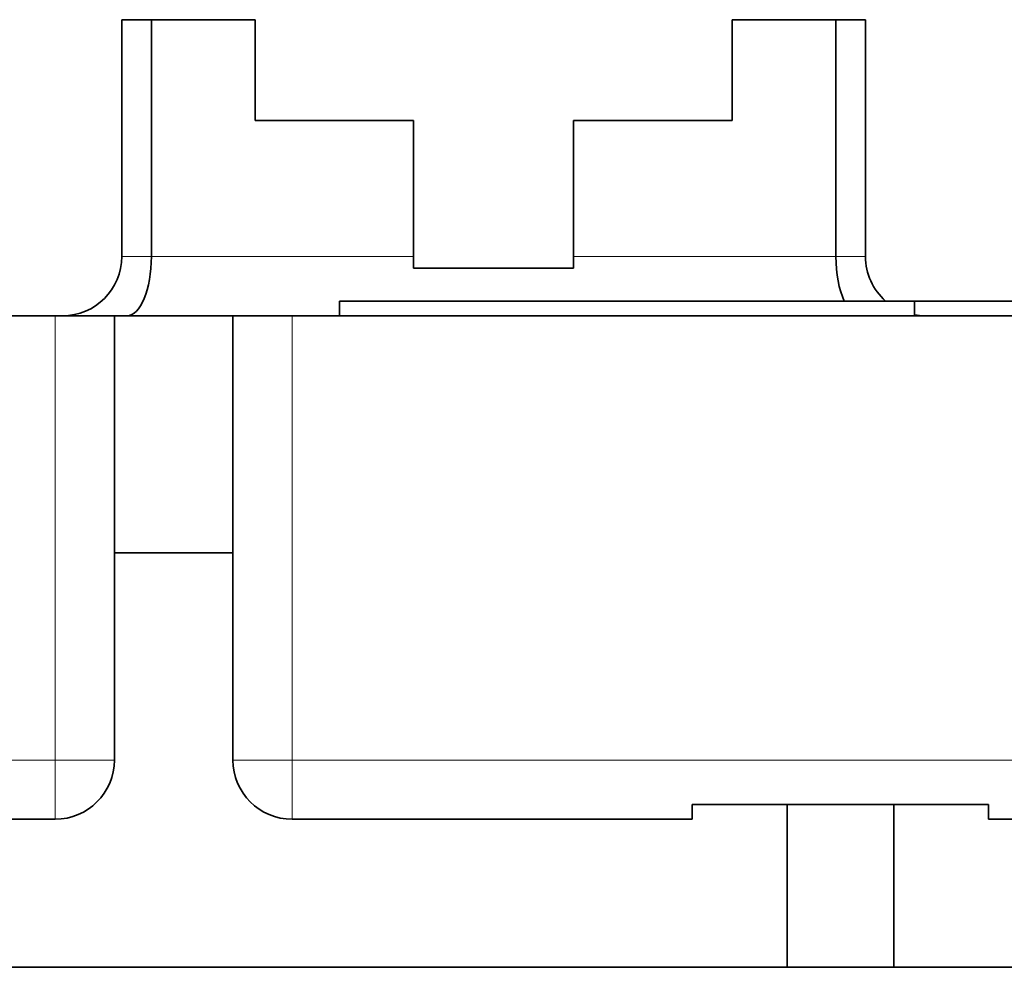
# Model space of a CAD drawing. Header units: millimetres. Extents: x -34 to 6620, y -230 to 4700.
# Tile 118 of 189: x 3954 to 4286, y 2462 to 2782. Entities that reach past the tile are written whole.
import ezdxf

# ---------------------------------------------------------------- set-up
doc = ezdxf.new("R2010")
doc.units = ezdxf.units.MM
doc.layers.add('1', color=7, linetype='Continuous', true_color=0xffffff)

msp = doc.modelspace()

# ---------------------------------------------------------------- linework, layer by layer
at = {"layer": '1', "color": 7, "linetype": 'Continuous', "lineweight": 35}
for p, q in [((3998.385, 2781.549), (3988.385, 2781.549)), ((3988.385, 2701.549), (3988.385, 2781.549)), ((3998.385, 2781.549), (4033.385, 2781.549)), ((3998.385, 2701.549), (3998.385, 2781.549)), ((4033.385, 2781.549), (4033.385, 2747.549)), ((4194.385, 2781.549), (4229.385, 2781.549)), ((4194.385, 2781.549), (4194.385, 2747.549)), ((4239.385, 2781.549), (4229.385, 2781.549)), ((4229.385, 2701.549), (4229.385, 2781.549)), ((4239.385, 2701.549), (4239.385, 2781.549)), ((4033.385, 2747.549), (4086.885, 2747.549)), ((4086.885, 2747.549), (4086.885, 2701.549)), ((4140.885, 2747.549), (4140.885, 2701.549)), ((4140.885, 2747.549), (4194.385, 2747.549)), ((4086.885, 2701.549), (4086.885, 2697.649)), ((4140.885, 2697.649), (4140.885, 2701.549)), ((4086.885, 2697.649), (4140.885, 2697.649)), ((4061.885, 2681.549), (4061.885, 2686.549)), ((4061.885, 2686.549), (4255.885, 2686.549)), ((4255.881, 2686.549), (4350.885, 2686.549)), ((4255.885, 2681.549), (4255.885, 2686.549)), ((3965.885, 2681.549), (3622.885, 2681.549)), ((3985.885, 2681.549), (3965.885, 2681.549)), ((4025.885, 2681.549), (3985.885, 2681.549)), ((3985.885, 2681.549), (3985.885, 2601.549)), ((4025.885, 2681.549), (4045.885, 2681.549)), ((4025.885, 2601.549), (4025.885, 2681.549)), ((4045.885, 2681.549), (4458.385, 2681.549)), ((4025.885, 2601.549), (3985.885, 2601.549)), ((3985.885, 2601.549), (3985.885, 2531.549)), ((4025.885, 2601.549), (4025.885, 2531.549)), ((4180.885, 2511.549), (4180.885, 2516.549)), ((4180.885, 2516.549), (4212.885, 2516.549)), ((4248.885, 2516.549), (4212.885, 2516.549)), ((4212.885, 2461.549), (4212.885, 2516.549)), ((4248.885, 2516.549), (4280.885, 2516.549)), ((4248.885, 2461.549), (4248.885, 2516.549)), ((4280.885, 2511.549), (4280.885, 2516.549)), ((3905.885, 2511.549), (3965.885, 2511.549)), ((4045.885, 2511.549), (4180.885, 2511.549)), ((4280.885, 2511.549), (4432.649, 2511.549)), ((4212.885, 2461.549), (3870.885, 2461.549)), ((4212.885, 2461.549), (4248.885, 2461.549)), ((4432.649, 2461.549), (4248.885, 2461.549))]:
    msp.add_line(p, q, dxfattribs=at)
at = {"layer": '1', "color": 92, "linetype": 'Continuous', "lineweight": 13}
for p, q in [((3998.385, 2701.549), (3988.385, 2701.549)), ((4086.885, 2701.549), (3998.385, 2701.549)), ((4229.385, 2701.549), (4140.885, 2701.549)), ((4239.385, 2701.549), (4229.385, 2701.549)), ((3965.885, 2681.549), (3965.885, 2531.549)), ((4045.885, 2681.549), (4045.885, 2531.549)), ((3965.885, 2531.549), (3605.885, 2531.549)), ((3985.885, 2531.549), (3965.885, 2531.549)), ((3965.885, 2531.549), (3965.885, 2511.549)), ((4025.885, 2531.549), (4045.885, 2531.549)), ((4045.885, 2531.549), (4458.385, 2531.549)), ((4045.885, 2511.549), (4045.885, 2531.549))]:
    msp.add_line(p, q, dxfattribs=at)
at = {"layer": '1', "color": 7, "linetype": 'Continuous', "lineweight": 35}
for centre, start, end in [((3968.385, 2701.549), 270, 0), ((4259.385, 2701.549), 180, 228.59016), ((4259.385, 2701.549), 259.92, 270), ((3965.885, 2531.549), 270, 0), ((4045.885, 2531.549), 180, 270)]:
    msp.add_arc(centre, 20, start, end, dxfattribs=at)
for centre, start_param, end_param in [((3990.101, 2701.549), 0, 1.5707963), ((4237.67, 2701.549), 4.712389, 5.5604472)]:
    msp.add_ellipse(centre, major_axis=(0, -20), ratio=0.414214, start_param=start_param, end_param=end_param, dxfattribs=at)

doc.saveas('drawing.dxf')
